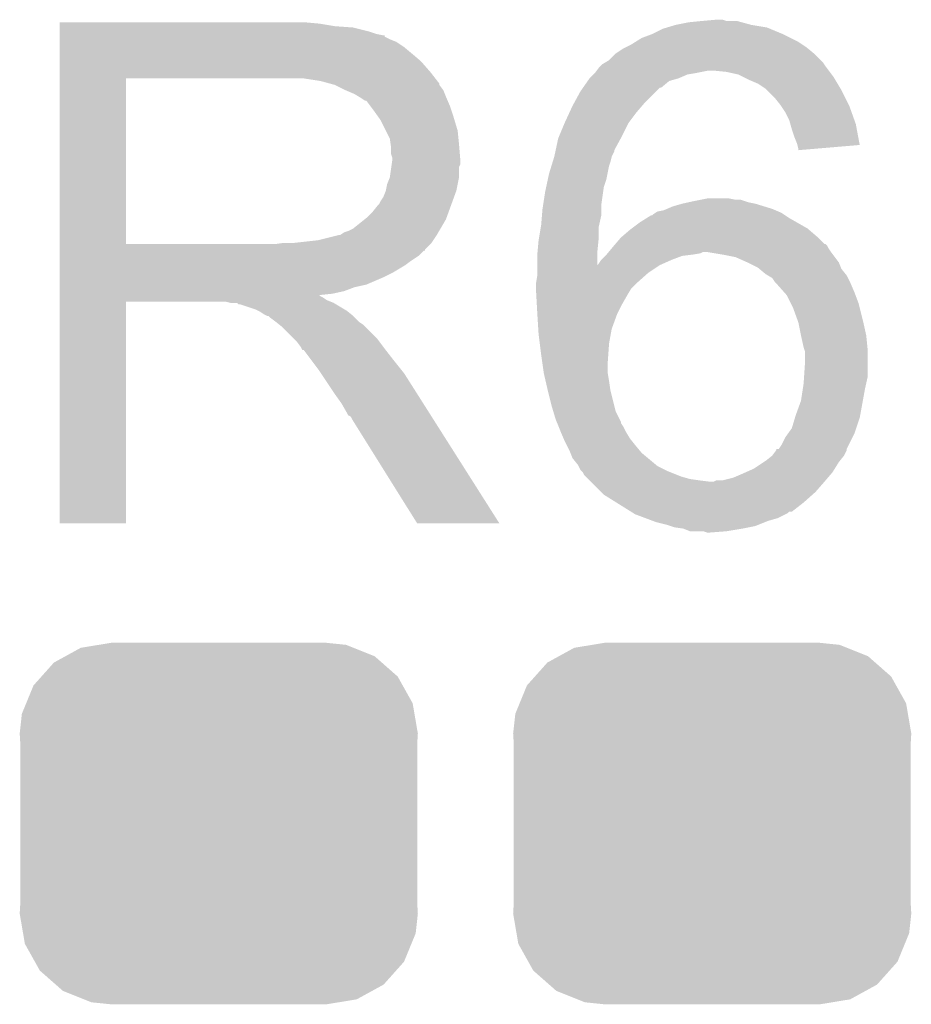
# Model space of a CAD drawing. Extents: x -1.3 to 24.2, y -3.9 to 39.2.
# Tile 28 of 40: x 7.2 to 8.9, y 29.1 to 31. Entities that reach past the tile are written whole.
import ezdxf

# ---------------------------------------------------------------- set-up
doc = ezdxf.new("R2010")
doc.units = 0
doc.layers.get('0').update_dxf_attribs({"linetype": 'CONTINUOUS'})
doc.layers.add('ACCEL_36_CLICK_V100_GTO', color=14, linetype='CONTINUOUS')
doc.layers.add('ACCEL_36_CLICK_V100_GTS', color=12, linetype='CONTINUOUS')

# ---------------------------------------------------------------- blocks, each defined once
blk = doc.blocks.new('CUSTOM_73')
for points in [[(-0.268438, 0.342124), (-0.233628, 0.347838), (0.2622, 0.342124), (0.247972, 0.347838)], [(-0.233628, 0.347838), (-0.20955, 0.35179), (0.247972, 0.347838), (0.20955, 0.35179)], [(-0.298526, 0.325596), (-0.268438, 0.342124), (0.30335, 0.325596), (0.2622, 0.342124)], [(-0.34504, 0.286174), (-0.320744, 0.31339), (0.348152, 0.286174), (0.317222, 0.31339)], [(-0.320744, 0.31339), (-0.298526, 0.325596), (0.317222, 0.31339), (0.30335, 0.325596)], [(-0.37475, 0.234078), (-0.360486, 0.26887), (0.377262, 0.234078), (0.357822, 0.26887)], [(-0.360486, 0.26887), (-0.34504, 0.286174), (0.357822, 0.26887), (0.348152, 0.286174)], [(-0.383124, 0.213652), (-0.37475, 0.234078), (0.380766, 0.213652), (0.377262, 0.234078)], [(-0.38735, 0.17526), (-0.383124, 0.213652), (0.38735, 0.17526), (0.380766, 0.213652)], [(-0.38608, 0.154124), (-0.38735, 0.17526), (0.38608, 0.154124), (0.38735, 0.17526)], [(-0.38608, -0.154124), (-0.38608, 0.154124), (0.38608, -0.154124), (0.38608, 0.154124)], [(-0.38735, -0.17526), (-0.38608, -0.154124), (0.38735, -0.17526), (0.38608, -0.154124)], [(-0.380764, -0.213652), (-0.38735, -0.17526), (0.383124, -0.213652), (0.38735, -0.17526)], [(-0.377262, -0.234078), (-0.380764, -0.213652), (0.374748, -0.234078), (0.383124, -0.213652)], [(-0.35782, -0.26887), (-0.377262, -0.234078), (0.360486, -0.26887), (0.374748, -0.234078)], [(-0.348152, -0.286174), (-0.35782, -0.26887), (0.345038, -0.286174), (0.360486, -0.26887)], [(-0.31722, -0.31339), (-0.348152, -0.286174), (0.320744, -0.31339), (0.345038, -0.286174)], [(-0.30335, -0.325596), (-0.31722, -0.31339), (0.298524, -0.325596), (0.320744, -0.31339)], [(-0.262198, -0.342124), (-0.30335, -0.325596), (0.268438, -0.342124), (0.298524, -0.325596)], [(-0.247972, -0.347838), (-0.262198, -0.342124), (0.233626, -0.347838), (0.268438, -0.342124)], [(-0.20955, -0.35179), (-0.247972, -0.347838), (0.20955, -0.35179), (0.233626, -0.347838)]]:
    blk.add_solid(points)

msp = doc.modelspace()

# ---------------------------------------------------------------- linework, layer by layer
at = {"layer": 'ACCEL_36_CLICK_V100_GTO'}
for points in [[(8.53948, 31.0261), (8.567396, 31.028638), (8.587744, 31.0261), (8.580122, 31.028638)], [(8.567396, 31.028638), (8.567418, 31.02864), (8.580122, 31.028638), (8.567418, 31.02864)], [(7.289822, 31.02102), (7.289824, 31.02356), (7.79526, 31.02102), (7.76732, 31.02356)], [(7.289822, 31.01594), (7.289822, 31.02102), (7.825738, 31.01594), (7.79526, 31.02102)], [(7.289822, 31.0134), (7.289822, 31.01594), (7.8613, 31.0134), (7.825738, 31.01594)], [(7.289822, 31.00578), (7.289822, 31.0134), (7.891778, 31.00578), (7.8613, 31.0134)], [(8.44296, 31.0007), (8.463282, 31.010862), (8.69696, 31.0007), (8.67257, 31.010862)], [(8.463282, 31.010862), (8.471736, 31.013398), (8.67257, 31.010862), (8.666482, 31.013398)], [(8.471736, 31.013398), (8.488678, 31.01848), (8.666482, 31.013398), (8.636, 31.01848)], [(8.488678, 31.01848), (8.514078, 31.02356), (8.636, 31.01848), (8.617376, 31.02356)], [(8.514078, 31.02356), (8.53948, 31.0261), (8.617376, 31.02356), (8.608064, 31.0261)], [(7.289822, 31.0007), (7.289822, 31.00578), (7.907022, 31.0007), (7.891778, 31.00578)], [(7.289822, 30.99816), (7.289822, 31.0007), (7.919722, 30.99816), (7.907022, 31.0007)], [(7.289822, 30.998136), (7.289822, 30.99816), (7.92226, 30.998136), (7.919722, 30.99816)], [(7.289822, 30.995614), (7.289822, 30.998136), (7.922276, 30.995614), (7.92226, 30.998136)], [(7.289822, 30.99054), (7.289822, 30.995614), (7.93242, 30.99054), (7.922276, 30.995614)], [(7.289822, 30.985458), (7.289822, 30.99054), (7.945122, 30.985458), (7.93242, 30.99054)], [(8.410442, 30.985458), (8.422636, 30.99308), (8.727442, 30.985458), (8.7122, 30.99308)], [(8.422636, 30.99308), (8.44296, 31.0007), (8.7122, 30.99308), (8.69696, 31.0007)], [(7.289822, 30.9753), (7.289822, 30.985458), (7.96036, 30.9753), (7.945122, 30.985458)], [(7.289822, 30.9626), (7.289822, 30.9753), (7.9756, 30.9626), (7.96036, 30.9753)], [(8.371842, 30.962602), (8.387082, 30.97276), (8.757918, 30.962602), (8.74573, 30.97276)], [(8.387082, 30.97276), (8.39216, 30.9753), (8.74573, 30.97276), (8.74268, 30.9753)], [(8.39216, 30.9753), (8.402318, 30.98038), (8.74268, 30.9753), (8.73506, 30.98038)], [(8.402318, 30.98038), (8.410442, 30.985458), (8.73506, 30.98038), (8.727442, 30.985458)], [(7.289822, 30.94736), (7.289822, 30.9626), (7.993382, 30.94736), (7.9756, 30.9626)], [(8.359142, 30.949902), (8.37184, 30.9626), (8.770618, 30.949902), (8.75792, 30.9626)], [(8.37184, 30.9626), (8.371842, 30.962602), (8.75792, 30.9626), (8.757918, 30.962602)], [(7.28982, 30.927042), (7.289822, 30.94736), (8.01116, 30.927042), (7.993382, 30.94736)], [(8.33501, 30.92958), (8.338822, 30.93466), (8.786496, 30.92958), (8.782686, 30.93466)], [(8.338822, 30.93466), (8.34136, 30.9372), (8.782686, 30.93466), (8.78078, 30.9372)], [(8.34136, 30.9372), (8.346442, 30.942282), (8.78078, 30.9372), (8.777392, 30.942282)], [(8.346442, 30.942282), (8.350672, 30.94482), (8.777392, 30.942282), (8.7757, 30.94482)], [(8.350672, 30.94482), (8.359142, 30.949902), (8.7757, 30.94482), (8.770618, 30.949902)], [(7.289812, 30.591782), (7.28982, 30.914318), (7.419342, 30.591782), (7.419342, 30.914318)], [(7.28982, 30.91434), (7.28982, 30.927042), (8.021038, 30.91434), (8.01116, 30.927042)], [(7.28982, 30.914318), (7.28982, 30.91434), (7.419342, 30.914318), (7.72668, 30.91434)], [(7.797802, 30.90926), (7.764782, 30.91434), (8.02499, 30.90926), (8.021038, 30.91434)], [(8.317482, 30.909258), (8.321038, 30.914338), (8.475978, 30.909258), (8.49376, 30.914338)], [(8.321038, 30.914338), (8.321042, 30.914342), (8.49376, 30.914338), (8.493768, 30.914342)], [(8.321042, 30.914342), (8.328656, 30.921958), (8.493768, 30.914342), (8.511538, 30.921958)], [(8.328656, 30.921958), (8.331198, 30.9245), (8.511538, 30.921958), (8.52678, 30.9245)], [(8.331198, 30.9245), (8.3312, 30.924502), (8.52678, 30.9245), (8.526788, 30.924502)], [(8.3312, 30.924502), (8.33501, 30.92958), (8.526788, 30.924502), (8.552178, 30.92958)], [(8.587738, 30.92704), (8.562342, 30.92958), (8.788402, 30.92704), (8.786496, 30.92958)], [(8.610598, 30.921962), (8.587738, 30.92704), (8.79221, 30.921962), (8.788402, 30.92704)], [(8.620766, 30.916878), (8.610598, 30.921962), (8.796022, 30.916878), (8.79221, 30.921962)], [(8.63092, 30.9118), (8.620766, 30.916878), (8.79907, 30.9118), (8.796022, 30.916878)], [(7.816436, 30.904178), (7.797802, 30.90926), (8.02894, 30.904178), (8.02499, 30.90926)], [(7.82574, 30.90164), (7.816436, 30.904178), (8.028944, 30.90164), (8.02894, 30.904178)], [(7.825752, 30.901634), (7.82574, 30.90164), (8.028944, 30.901634), (8.028944, 30.90164)], [(7.846056, 30.891482), (7.825752, 30.901634), (8.03656, 30.891482), (8.028944, 30.901634)], [(8.303262, 30.888942), (8.30859, 30.896554), (8.450582, 30.888942), (8.458194, 30.896554)], [(8.30859, 30.896554), (8.308594, 30.89656), (8.458194, 30.896554), (8.460736, 30.89656)], [(8.308594, 30.89656), (8.317482, 30.909258), (8.460736, 30.89656), (8.475978, 30.909258)], [(8.648702, 30.90418), (8.63092, 30.9118), (8.803642, 30.90418), (8.79907, 30.9118)], [(8.66394, 30.89402), (8.648702, 30.90418), (8.809738, 30.89402), (8.803642, 30.90418)], [(8.66648, 30.89148), (8.66394, 30.89402), (8.81126, 30.89148), (8.809738, 30.89402)], [(7.84606, 30.89148), (7.846056, 30.891482), (8.036562, 30.89148), (8.03656, 30.891482)], [(7.86384, 30.88386), (7.84606, 30.89148), (8.03961, 30.88386), (8.036562, 30.89148)], [(7.87231, 30.87878), (7.86384, 30.88386), (8.04164, 30.87878), (8.03961, 30.88386)], [(7.87654, 30.876242), (7.87231, 30.87878), (8.042728, 30.876242), (8.04164, 30.87878)], [(7.884164, 30.87116), (7.87654, 30.876242), (8.044906, 30.87116), (8.042728, 30.876242)], [(8.29079, 30.86608), (8.303262, 30.888942), (8.42772, 30.86608), (8.450582, 30.888942)], [(8.68172, 30.87624), (8.66648, 30.89148), (8.81888, 30.87624), (8.81126, 30.89148)], [(8.69188, 30.86354), (8.68172, 30.87624), (8.82523, 30.86354), (8.81888, 30.87624)], [(7.886704, 30.871152), (7.884164, 30.87116), (8.04491, 30.871152), (8.044906, 30.87116)], [(7.89432, 30.861), (7.886704, 30.871152), (8.04926, 30.861), (8.04491, 30.871152)], [(7.90194, 30.85084), (7.89432, 30.861), (8.052648, 30.85084), (8.04926, 30.861)], [(8.282158, 30.848302), (8.28802, 30.861), (8.41248, 30.848302), (8.423364, 30.861)], [(8.28802, 30.861), (8.29079, 30.86608), (8.423364, 30.861), (8.42772, 30.86608)], [(8.693576, 30.860998), (8.69188, 30.86354), (8.8265, 30.860998), (8.82523, 30.86354)], [(8.702038, 30.848302), (8.693576, 30.860998), (8.831036, 30.848302), (8.8265, 30.860998)], [(7.91101, 30.83814), (7.90194, 30.85084), (8.05688, 30.83814), (8.052648, 30.85084)], [(7.91464, 30.833056), (7.91101, 30.83814), (8.058406, 30.833056), (8.05688, 30.83814)], [(8.27278, 30.82798), (8.282158, 30.848302), (8.39724, 30.82798), (8.41248, 30.848302)], [(8.70966, 30.83306), (8.702038, 30.848302), (8.836478, 30.83306), (8.831036, 30.848302)], [(7.9248, 30.812738), (7.91464, 30.833056), (8.0645, 30.812738), (8.058406, 30.833056)], [(8.262196, 30.80258), (8.272778, 30.827978), (8.38454, 30.80258), (8.39724, 30.827978)], [(8.272778, 30.827978), (8.27278, 30.82798), (8.39724, 30.827978), (8.39724, 30.82798)], [(8.711838, 30.825438), (8.70966, 30.83306), (8.8392, 30.825438), (8.836478, 30.83306)], [(8.71474, 30.81528), (8.711838, 30.825438), (8.8411, 30.81528), (8.8392, 30.825438)], [(7.93242, 30.797496), (7.9248, 30.812738), (8.066026, 30.797496), (8.0645, 30.812738)], [(7.933872, 30.78734), (7.93242, 30.797496), (8.06704, 30.78734), (8.066026, 30.797496)], [(8.25518, 30.774634), (8.260082, 30.797502), (8.3693, 30.774634), (8.38177, 30.797502)], [(8.260082, 30.797502), (8.262196, 30.80258), (8.38177, 30.797502), (8.38454, 30.80258)], [(8.71982, 30.800038), (8.71474, 30.81528), (8.843948, 30.800038), (8.8411, 30.81528)], [(8.724898, 30.787342), (8.71982, 30.800038), (8.84632, 30.787342), (8.843948, 30.800038)], [(7.93496, 30.779718), (7.933872, 30.78734), (8.067676, 30.779718), (8.06704, 30.78734)], [(7.934962, 30.767018), (7.93496, 30.779718), (8.068734, 30.767018), (8.067676, 30.779718)], [(8.725536, 30.784798), (8.724898, 30.787342), (8.846794, 30.784798), (8.84632, 30.787342)], [(8.72744, 30.777182), (8.725536, 30.784798), (8.757078, 30.777182), (8.846794, 30.784798)], [(7.9375, 30.759396), (7.934962, 30.767018), (8.06937, 30.759396), (8.068734, 30.767018)], [(7.9375, 30.756862), (7.9375, 30.759396), (8.06958, 30.756862), (8.06937, 30.759396)], [(8.249334, 30.751782), (8.252458, 30.761938), (8.36168, 30.751782), (8.364218, 30.761938)], [(8.252458, 30.761938), (8.25246, 30.76194), (8.364218, 30.761938), (8.364218, 30.76194)], [(8.25246, 30.76194), (8.254636, 30.772096), (8.364218, 30.76194), (8.369298, 30.772096)], [(8.254636, 30.772096), (8.25518, 30.774634), (8.369298, 30.772096), (8.3693, 30.774634)], [(8.72744, 30.774666), (8.72744, 30.777182), (8.72744, 30.774666), (8.757078, 30.777182)], [(7.932418, 30.721298), (7.93532, 30.741616), (8.06704, 30.721298), (8.06704, 30.741616)], [(7.93532, 30.741616), (7.936046, 30.746696), (8.06704, 30.741616), (8.069578, 30.746696)], [(7.936046, 30.746696), (7.9375, 30.75686), (8.069578, 30.746696), (8.069578, 30.75686)], [(7.9375, 30.75686), (7.9375, 30.756862), (8.069578, 30.75686), (8.06958, 30.756862)], [(8.2423, 30.728918), (8.246988, 30.744158), (8.35609, 30.728918), (8.35914, 30.744158)], [(8.246988, 30.744158), (8.249334, 30.751782), (8.35914, 30.744158), (8.36168, 30.751782)], [(7.92734, 30.708598), (7.932418, 30.721298), (8.064498, 30.708598), (8.06704, 30.721298)], [(8.240122, 30.71876), (8.2423, 30.728918), (8.354058, 30.71876), (8.35609, 30.728918)], [(7.924798, 30.6959), (7.92734, 30.708598), (8.061958, 30.6959), (8.064498, 30.708598)], [(8.23468, 30.69336), (8.236856, 30.703518), (8.347528, 30.69336), (8.34898, 30.703518)], [(8.236856, 30.703518), (8.240122, 30.71876), (8.34898, 30.703518), (8.354058, 30.71876)], [(7.91464, 30.675578), (7.919718, 30.683196), (8.054568, 30.675578), (8.057338, 30.683196)], [(7.919718, 30.683196), (7.924798, 30.695898), (8.057338, 30.683196), (8.061956, 30.695898)], [(7.924798, 30.695898), (7.924798, 30.6959), (8.061956, 30.695898), (8.061958, 30.6959)], [(8.230772, 30.667958), (8.23468, 30.69336), (8.3439, 30.667958), (8.347528, 30.69336)], [(7.8994, 30.65526), (7.909558, 30.667958), (8.04718, 30.65526), (8.051798, 30.667958)], [(7.909558, 30.667958), (7.912098, 30.6705), (8.051798, 30.667958), (8.052722, 30.6705)], [(7.912098, 30.6705), (7.91464, 30.675578), (8.052722, 30.6705), (8.054568, 30.675578)], [(8.2296, 30.66034), (8.230772, 30.667958), (8.3439, 30.66034), (8.3439, 30.667958)], [(8.471742, 30.66034), (8.4836, 30.665422), (8.676642, 30.66034), (8.660126, 30.665422)], [(8.4836, 30.665422), (8.501378, 30.6705), (8.660126, 30.665422), (8.643622, 30.6705)], [(8.501378, 30.6705), (8.512808, 30.67304), (8.643622, 30.6705), (8.630922, 30.67304)], [(8.512808, 30.67304), (8.52424, 30.67558), (8.630922, 30.67304), (8.6233, 30.67558)], [(8.52424, 30.67558), (8.53693, 30.678118), (8.6233, 30.67558), (8.615682, 30.678118)], [(8.53693, 30.678118), (8.53694, 30.67812), (8.615682, 30.678118), (8.605522, 30.67812)], [(8.53694, 30.67812), (8.549642, 30.68066), (8.605522, 30.67812), (8.592822, 30.68066)], [(7.886698, 30.642558), (7.8994, 30.65526), (8.042562, 30.642558), (8.04718, 30.65526)], [(8.22706, 30.629858), (8.22854, 30.647638), (8.339948, 30.629858), (8.3439, 30.647638)], [(8.22854, 30.647638), (8.2296, 30.66034), (8.3439, 30.647638), (8.3439, 30.66034)], [(8.432296, 30.642562), (8.440422, 30.64764), (8.709658, 30.642562), (8.70204, 30.64764)], [(8.440422, 30.64764), (8.442966, 30.647646), (8.70204, 30.64764), (8.702032, 30.647646)], [(8.442966, 30.647646), (8.4455, 30.65018), (8.702032, 30.647646), (8.69823, 30.65018)], [(8.4455, 30.65018), (8.449304, 30.652718), (8.69823, 30.65018), (8.694422, 30.652718)], [(8.449304, 30.652718), (8.45312, 30.655262), (8.694422, 30.652718), (8.688488, 30.655262)], [(8.45312, 30.655262), (8.465822, 30.657802), (8.688488, 30.655262), (8.682564, 30.657802)], [(8.465822, 30.657802), (8.471742, 30.66034), (8.682564, 30.657802), (8.676642, 30.66034)], [(7.861296, 30.622238), (7.883522, 30.640018), (8.031268, 30.622238), (8.04164, 30.640018)], [(7.883522, 30.640018), (7.886698, 30.642558), (8.04164, 30.640018), (8.042562, 30.642558)], [(8.222402, 30.60192), (8.226212, 30.624778), (8.33882, 30.60192), (8.33882, 30.624778)], [(8.226212, 30.624778), (8.22706, 30.629858), (8.33882, 30.624778), (8.339948, 30.629858)], [(8.403164, 30.62224), (8.4201, 30.63494), (8.745218, 30.62224), (8.722996, 30.63494)], [(8.4201, 30.63494), (8.432296, 30.642562), (8.722996, 30.63494), (8.709658, 30.642562)], [(7.792718, 30.59938), (7.833358, 30.60954), (8.017086, 30.59938), (8.023862, 30.60954)], [(7.835896, 30.60954), (7.843514, 30.614618), (8.023862, 30.60954), (8.026824, 30.614618)], [(7.843514, 30.614618), (7.851138, 30.61716), (8.026824, 30.614618), (8.028306, 30.61716)], [(7.851138, 30.61716), (7.861296, 30.622238), (8.028306, 30.61716), (8.031268, 30.622238)], [(8.382, 30.604462), (8.384962, 30.607002), (8.765542, 30.604462), (8.763, 30.607002)], [(8.384962, 30.607002), (8.399778, 30.6197), (8.763, 30.607002), (8.748184, 30.6197)], [(8.399778, 30.6197), (8.403164, 30.62224), (8.748184, 30.6197), (8.745218, 30.62224)], [(7.289812, 30.59176), (7.289812, 30.591782), (7.708898, 30.59176), (7.419342, 30.591782)], [(7.289812, 30.581596), (7.289812, 30.59176), (8.001, 30.581596), (8.01116, 30.59176)], [(7.708898, 30.59176), (7.726664, 30.594298), (8.01116, 30.59176), (8.013698, 30.594298)], [(7.726664, 30.594298), (7.72668, 30.5943), (8.013698, 30.594298), (8.013698, 30.5943)], [(7.746998, 30.5943), (7.792718, 30.59938), (8.013698, 30.5943), (8.017086, 30.59938)], [(8.219902, 30.576522), (8.22198, 30.59938), (8.33628, 30.576522), (8.338564, 30.59938)], [(8.22198, 30.59938), (8.222402, 30.60192), (8.338564, 30.59938), (8.33882, 30.60192)], [(8.36464, 30.584138), (8.36676, 30.58668), (8.785862, 30.584138), (8.784592, 30.58668)], [(8.36676, 30.58668), (8.368932, 30.589216), (8.784592, 30.58668), (8.783322, 30.589216)], [(8.368932, 30.589216), (8.371108, 30.591754), (8.783322, 30.589216), (8.780786, 30.591754)], [(8.371108, 30.591754), (8.371112, 30.59176), (8.780786, 30.591754), (8.778244, 30.59176)], [(8.371112, 30.59176), (8.382, 30.604462), (8.778244, 30.59176), (8.765542, 30.604462)], [(7.289812, 30.57906), (7.289812, 30.581596), (8.000976, 30.57906), (8.001, 30.581596)], [(7.289812, 30.579054), (7.289812, 30.57906), (7.998454, 30.579054), (8.000976, 30.57906)], [(7.289812, 30.5689), (7.289812, 30.579054), (7.9883, 30.5689), (7.998454, 30.579054)], [(7.289812, 30.55874), (7.289812, 30.5689), (7.97306, 30.55874), (7.9883, 30.5689)], [(8.21944, 30.57144), (8.219902, 30.576522), (8.33629, 30.57144), (8.33628, 30.576522)], [(8.21944, 30.551158), (8.21944, 30.57144), (8.336322, 30.551158), (8.33629, 30.57144)], [(8.343902, 30.561282), (8.35152, 30.5689), (8.481064, 30.561282), (8.501382, 30.5689)], [(8.35152, 30.5689), (8.35406, 30.57144), (8.501382, 30.5689), (8.5217, 30.57144)], [(8.35406, 30.57144), (8.356178, 30.573982), (8.5217, 30.57144), (8.536942, 30.573982)], [(8.356178, 30.573982), (8.358292, 30.57652), (8.536942, 30.573982), (8.542024, 30.57652)], [(8.358292, 30.57652), (8.36464, 30.584138), (8.79094, 30.57652), (8.785862, 30.584138)], [(8.58012, 30.57144), (8.549638, 30.57652), (8.794752, 30.57144), (8.79094, 30.57652)], [(8.605522, 30.566358), (8.58012, 30.57144), (8.798564, 30.566358), (8.794752, 30.57144)], [(7.28981, 30.53588), (7.289812, 30.551118), (7.9375, 30.53588), (7.962898, 30.551118)], [(7.289812, 30.551118), (7.289812, 30.55874), (7.962898, 30.551118), (7.97306, 30.55874)], [(8.21944, 30.55112), (8.21944, 30.551158), (8.4582, 30.55112), (8.458284, 30.551158)], [(8.21944, 30.53588), (8.21944, 30.55112), (8.43534, 30.53588), (8.4582, 30.55112)], [(8.336322, 30.551158), (8.33882, 30.55366), (8.458284, 30.551158), (8.463914, 30.55366)], [(8.33882, 30.55366), (8.3439, 30.56128), (8.463914, 30.55366), (8.48106, 30.56128)], [(8.3439, 30.56128), (8.343902, 30.561282), (8.48106, 30.56128), (8.481064, 30.561282)], [(8.628376, 30.556202), (8.605522, 30.566358), (8.80618, 30.556202), (8.798564, 30.566358)], [(8.62838, 30.5562), (8.628376, 30.556202), (8.806182, 30.5562), (8.80618, 30.556202)], [(8.648698, 30.54604), (8.62838, 30.5562), (8.810248, 30.54604), (8.806182, 30.5562)], [(7.28981, 30.52826), (7.28981, 30.53588), (7.92226, 30.52826), (7.9375, 30.53588)], [(8.2169, 30.515562), (8.21944, 30.530802), (8.412482, 30.515562), (8.429626, 30.530802)], [(8.21944, 30.530802), (8.21944, 30.53588), (8.429626, 30.530802), (8.43534, 30.53588)], [(8.651744, 30.543502), (8.648698, 30.54604), (8.811262, 30.543502), (8.810248, 30.54604)], [(8.663942, 30.533338), (8.651744, 30.543502), (8.819392, 30.533338), (8.811262, 30.543502)], [(8.668176, 30.530798), (8.663942, 30.533338), (8.821422, 30.530798), (8.819392, 30.533338)], [(8.676642, 30.525718), (8.668176, 30.530798), (8.823962, 30.525718), (8.821422, 30.530798)], [(7.28981, 30.51302), (7.28981, 30.52826), (7.886698, 30.51302), (7.92226, 30.52826)], [(7.28981, 30.507938), (7.28981, 30.51302), (7.863838, 30.507938), (7.886698, 30.51302)], [(8.2169, 30.51556), (8.2169, 30.515562), (8.41248, 30.51556), (8.412482, 30.515562)], [(8.2169, 30.505402), (8.2169, 30.51556), (8.402322, 30.505402), (8.41248, 30.51556)], [(8.681722, 30.518098), (8.676642, 30.525718), (8.827772, 30.518098), (8.823962, 30.525718)], [(8.68426, 30.51556), (8.681722, 30.518098), (8.82904, 30.51556), (8.827772, 30.518098)], [(8.700062, 30.49778), (8.68426, 30.51556), (8.83666, 30.49778), (8.82904, 30.51556)], [(7.28981, 30.50032), (7.28981, 30.507938), (7.843518, 30.50032), (7.863838, 30.507938)], [(7.28981, 30.49524), (7.28981, 30.50032), (7.820658, 30.49524), (7.843518, 30.50032)], [(7.28981, 30.492662), (7.28981, 30.49524), (7.795294, 30.492662), (7.820658, 30.49524)], [(7.28981, 30.490158), (7.28981, 30.492662), (7.797804, 30.490158), (7.795294, 30.492662)], [(8.2169, 30.502858), (8.2169, 30.505402), (8.400794, 30.502858), (8.402322, 30.505402)], [(8.217466, 30.4927), (8.2169, 30.502858), (8.3947, 30.4927), (8.400794, 30.502858)], [(8.218454, 30.474918), (8.217466, 30.4927), (8.38454, 30.474918), (8.3947, 30.4927)], [(8.704582, 30.492694), (8.700062, 30.49778), (8.838568, 30.492694), (8.83666, 30.49778)], [(8.7122, 30.477458), (8.704582, 30.492694), (8.84428, 30.477458), (8.838568, 30.492694)], [(7.2898, 30.048224), (7.28981, 30.479976), (7.419316, 30.048224), (7.41934, 30.479976)], [(7.28981, 30.487618), (7.28981, 30.490158), (7.802882, 30.487618), (7.797804, 30.490158)], [(7.28981, 30.48254), (7.28981, 30.487618), (7.810498, 30.48254), (7.802882, 30.487618)], [(7.28981, 30.48), (7.28981, 30.48254), (7.81685, 30.48), (7.810498, 30.48254)], [(7.28981, 30.479976), (7.28981, 30.48), (7.41934, 30.479976), (7.612378, 30.48)], [(7.622538, 30.47746), (7.612378, 30.48), (7.823202, 30.47746), (7.81685, 30.48)], [(7.637774, 30.474926), (7.635236, 30.47746), (7.827426, 30.474926), (7.823202, 30.47746)], [(7.640316, 30.47492), (7.637774, 30.474926), (7.827436, 30.47492), (7.827426, 30.474926)], [(7.670798, 30.46476), (7.640316, 30.47492), (7.844368, 30.46476), (7.827436, 30.47492)], [(8.21944, 30.45714), (8.218454, 30.474918), (8.37565, 30.45714), (8.38454, 30.474918)], [(8.71728, 30.467298), (8.7122, 30.477458), (8.846822, 30.467298), (8.84428, 30.477458)], [(7.675878, 30.46222), (7.670798, 30.46476), (7.8486, 30.46222), (7.844368, 30.46476)], [(7.680958, 30.45968), (7.675878, 30.46222), (7.851776, 30.45968), (7.8486, 30.46222)], [(7.688578, 30.454602), (7.680958, 30.45968), (7.858124, 30.454602), (7.851776, 30.45968)], [(7.693656, 30.452062), (7.688578, 30.454602), (7.861298, 30.452062), (7.858124, 30.454602)], [(8.2196, 30.4546), (8.21944, 30.45714), (8.37438, 30.4546), (8.37565, 30.45714)], [(8.221346, 30.42666), (8.2196, 30.4546), (8.364222, 30.42666), (8.37438, 30.4546)], [(8.72744, 30.439358), (8.71728, 30.467298), (8.853806, 30.439358), (8.846822, 30.467298)], [(7.696196, 30.45206), (7.693656, 30.452062), (7.8613, 30.45206), (7.861298, 30.452062)], [(7.69874, 30.449522), (7.696196, 30.45206), (7.863838, 30.449522), (7.8613, 30.45206)], [(7.7089, 30.4419), (7.69874, 30.449522), (7.87146, 30.4419), (7.863838, 30.449522)], [(7.712076, 30.43936), (7.7089, 30.4419), (7.874, 30.43936), (7.87146, 30.4419)], [(7.718428, 30.434278), (7.712076, 30.43936), (7.881622, 30.434278), (7.874, 30.43936)], [(7.721598, 30.431742), (7.718428, 30.434278), (7.884158, 30.431742), (7.881622, 30.434278)], [(8.727948, 30.43682), (8.72744, 30.439358), (8.85444, 30.43682), (8.853806, 30.439358)], [(8.73252, 30.41396), (8.727948, 30.43682), (8.85952, 30.41396), (8.85444, 30.43682)], [(7.744462, 30.408878), (7.721598, 30.431742), (7.90702, 30.408878), (7.884158, 30.431742)], [(8.22198, 30.4165), (8.221346, 30.42666), (8.362372, 30.4165), (8.364222, 30.42666)], [(8.224204, 30.398722), (8.22198, 30.4165), (8.35914, 30.398722), (8.362372, 30.4165)], [(8.732522, 30.413958), (8.73252, 30.41396), (8.85952, 30.413958), (8.85952, 30.41396)], [(8.737602, 30.3911), (8.732522, 30.413958), (8.861808, 30.3911), (8.85952, 30.413958)], [(7.752078, 30.40126), (7.744462, 30.408878), (7.912736, 30.40126), (7.90702, 30.408878)], [(7.759698, 30.391098), (7.752078, 30.40126), (7.920358, 30.391098), (7.912736, 30.40126)], [(8.22706, 30.37586), (8.224204, 30.398722), (8.357506, 30.37586), (8.35914, 30.398722)], [(7.76097, 30.38856), (7.759698, 30.391098), (7.92226, 30.38856), (7.920358, 30.391098)], [(7.762234, 30.386036), (7.76097, 30.38856), (7.924224, 30.386036), (7.92226, 30.38856)], [(7.76477, 30.38602), (7.762234, 30.386036), (7.924236, 30.38602), (7.924224, 30.386036)], [(7.780016, 30.3657), (7.76477, 30.38602), (7.94004, 30.3657), (7.924236, 30.38602)], [(8.228876, 30.36316), (8.22706, 30.37586), (8.3566, 30.36316), (8.357506, 30.37586)], [(8.738448, 30.388562), (8.737602, 30.3911), (8.86206, 30.388562), (8.861808, 30.3911)], [(8.74014, 30.383476), (8.738448, 30.388562), (8.86206, 30.383476), (8.86206, 30.388562)], [(8.74014, 30.35808), (8.74014, 30.383476), (8.86206, 30.35808), (8.86206, 30.383476)], [(7.79526, 30.34538), (7.780016, 30.3657), (7.956296, 30.34538), (7.94004, 30.3657)], [(8.23214, 30.340302), (8.228876, 30.36316), (8.3566, 30.340302), (8.3566, 30.36316)], [(8.738446, 30.332678), (8.74014, 30.35808), (8.86206, 30.332678), (8.86206, 30.35808)], [(7.798648, 30.340298), (7.79526, 30.34538), (7.96036, 30.340298), (7.956296, 30.34538)], [(7.817274, 30.31236), (7.798648, 30.340298), (7.97814, 30.31236), (7.96036, 30.340298)], [(8.23214, 30.3403), (8.23214, 30.340302), (8.356602, 30.3403), (8.3566, 30.340302)], [(8.235658, 30.32506), (8.23214, 30.3403), (8.35914, 30.32506), (8.356602, 30.3403)], [(8.23976, 30.307282), (8.235658, 30.32506), (8.36168, 30.307282), (8.35914, 30.32506)], [(8.736036, 30.30982), (8.7376, 30.31998), (8.85698, 30.30982), (8.859236, 30.31998)], [(8.7376, 30.31998), (8.738446, 30.332678), (8.859236, 30.31998), (8.86206, 30.332678)], [(7.82574, 30.29966), (7.817274, 30.31236), (7.986198, 30.29966), (7.97814, 30.31236)], [(7.83844, 30.281882), (7.82574, 30.29966), (7.997478, 30.281882), (7.986198, 30.29966)], [(8.23976, 30.30728), (8.23976, 30.307282), (8.361682, 30.30728), (8.36168, 30.307282)], [(8.24738, 30.2768), (8.23976, 30.30728), (8.3693, 30.2768), (8.361682, 30.30728)], [(8.732518, 30.286958), (8.736036, 30.30982), (8.852822, 30.286958), (8.85698, 30.30982)], [(7.8486, 30.264098), (7.83844, 30.281882), (8.00876, 30.264098), (7.997478, 30.281882)], [(8.72236, 30.25902), (8.732518, 30.286958), (8.847742, 30.25902), (8.852822, 30.286958)], [(7.85114, 30.259026), (7.8486, 30.264098), (8.011978, 30.259026), (8.00876, 30.264098)], [(8.250428, 30.266642), (8.24738, 30.2768), (8.371838, 30.266642), (8.3693, 30.2768)], [(8.255, 30.251398), (8.250428, 30.266642), (8.379462, 30.251398), (8.371838, 30.266642)], [(7.856214, 30.25648), (7.85114, 30.259026), (8.013594, 30.25648), (8.011978, 30.259026)], [(7.858762, 30.2514), (7.856214, 30.25648), (8.016816, 30.2514), (8.013594, 30.25648)], [(7.98576, 30.04821), (7.858762, 30.2514), (8.14573, 30.04821), (8.016816, 30.2514)], [(8.25703, 30.246324), (8.255, 30.251398), (8.381998, 30.246324), (8.379462, 30.251398)], [(8.258046, 30.243784), (8.25703, 30.246324), (8.382, 30.243784), (8.381998, 30.246324)], [(8.261096, 30.236162), (8.258046, 30.243784), (8.387078, 30.236162), (8.382, 30.243784)], [(8.714738, 30.233614), (8.720834, 30.253938), (8.840044, 30.233614), (8.846818, 30.253938)], [(8.720834, 30.253938), (8.72236, 30.25902), (8.846818, 30.253938), (8.847742, 30.25902)], [(8.26516, 30.226), (8.261096, 30.236162), (8.39216, 30.226), (8.387078, 30.236162)], [(8.270602, 30.213302), (8.26516, 30.226), (8.399778, 30.213302), (8.39216, 30.226)], [(8.70204, 30.215836), (8.707484, 30.22346), (8.832848, 30.215836), (8.83666, 30.22346)], [(8.707484, 30.22346), (8.714738, 30.233614), (8.83666, 30.22346), (8.840044, 30.233614)], [(8.27278, 30.20822), (8.270602, 30.213302), (8.403844, 30.20822), (8.399778, 30.213302)], [(8.27659, 30.2006), (8.27278, 30.20822), (8.40994, 30.2006), (8.403844, 30.20822)], [(8.694418, 30.200598), (8.70204, 30.215836), (8.82523, 30.200598), (8.832848, 30.215836)], [(8.28294, 30.1879), (8.27659, 30.2006), (8.420524, 30.1879), (8.40994, 30.2006)], [(8.283956, 30.185362), (8.28294, 30.1879), (8.422638, 30.185362), (8.420524, 30.1879)], [(8.28802, 30.175202), (8.283956, 30.185362), (8.434832, 30.175202), (8.422638, 30.185362)], [(8.67664, 30.180282), (8.684256, 30.190432), (8.81634, 30.180282), (8.821414, 30.190432)], [(8.684256, 30.190436), (8.684262, 30.192958), (8.821418, 30.190436), (8.821418, 30.192958)], [(8.684256, 30.190432), (8.684256, 30.190436), (8.821414, 30.190432), (8.821418, 30.190436)], [(8.684262, 30.192958), (8.688406, 30.192976), (8.821418, 30.192958), (8.82142, 30.192976)], [(8.688406, 30.192976), (8.689328, 30.19298), (8.82142, 30.192976), (8.82142, 30.19298)], [(8.689328, 30.19298), (8.694418, 30.200598), (8.82142, 30.19298), (8.82523, 30.200598)], [(8.29818, 30.162498), (8.28802, 30.175202), (8.450078, 30.162498), (8.434832, 30.175202)], [(8.64108, 30.15488), (8.660126, 30.167578), (8.798242, 30.15488), (8.80618, 30.167578)], [(8.660126, 30.167578), (8.66394, 30.17012), (8.80618, 30.167578), (8.808212, 30.17012)], [(8.66394, 30.17012), (8.676638, 30.180278), (8.808212, 30.17012), (8.816336, 30.180278)], [(8.676638, 30.180278), (8.67664, 30.180282), (8.816336, 30.180278), (8.81634, 30.180282)], [(8.29945, 30.15996), (8.29818, 30.162498), (8.453122, 30.15996), (8.450078, 30.162498)], [(8.303258, 30.152344), (8.29945, 30.15996), (8.468354, 30.152344), (8.453122, 30.15996)], [(8.3058, 30.1498), (8.303258, 30.152344), (8.47344, 30.1498), (8.468354, 30.152344)], [(8.308338, 30.147258), (8.3058, 30.1498), (8.479796, 30.147258), (8.47344, 30.1498)], [(8.310878, 30.142184), (8.308338, 30.147258), (8.49248, 30.142184), (8.479796, 30.147258)], [(8.61822, 30.14472), (8.62393, 30.147258), (8.791304, 30.14472), (8.79348, 30.147258)], [(8.62393, 30.147258), (8.64108, 30.15488), (8.79348, 30.147258), (8.798242, 30.15488)], [(8.313422, 30.13964), (8.310878, 30.142184), (8.498838, 30.13964), (8.49248, 30.142184)], [(8.318502, 30.13456), (8.313422, 30.13964), (8.516618, 30.13456), (8.498838, 30.13964)], [(8.321042, 30.13202), (8.318502, 30.13456), (8.5344, 30.13202), (8.516618, 30.13456)], [(8.323582, 30.12948), (8.321042, 30.13202), (8.55472, 30.12948), (8.5344, 30.13202)], [(8.343902, 30.10916), (8.323582, 30.12948), (8.76046, 30.10916), (8.77824, 30.12948)], [(8.562336, 30.12948), (8.567416, 30.132018), (8.77824, 30.12948), (8.780414, 30.132018)], [(8.567416, 30.132018), (8.580118, 30.13202), (8.780414, 30.132018), (8.780416, 30.13202)], [(8.580118, 30.13202), (8.600438, 30.1371), (8.780416, 30.13202), (8.784772, 30.1371)], [(8.600438, 30.1371), (8.61822, 30.14472), (8.784772, 30.1371), (8.791304, 30.14472)], [(8.348978, 30.104082), (8.343902, 30.10916), (8.754746, 30.104082), (8.76046, 30.10916)], [(8.373362, 30.088842), (8.348978, 30.104082), (8.737602, 30.088842), (8.754746, 30.104082)], [(8.401814, 30.07106), (8.373362, 30.088842), (8.714738, 30.07106), (8.737602, 30.088842)], [(8.401824, 30.071054), (8.401814, 30.07106), (8.709654, 30.071054), (8.714738, 30.07106)], [(8.405882, 30.068518), (8.401824, 30.071054), (8.707116, 30.068518), (8.709654, 30.071054)], [(8.409938, 30.065982), (8.405882, 30.068518), (8.702044, 30.065982), (8.707116, 30.068518)], [(8.43027, 30.058358), (8.409938, 30.065982), (8.686798, 30.058358), (8.702044, 30.065982)], [(8.44381, 30.05328), (8.43027, 30.058358), (8.669018, 30.05328), (8.686798, 30.058358)], [(8.450578, 30.050742), (8.44381, 30.05328), (8.662672, 30.050742), (8.669018, 30.05328)], [(8.4709, 30.045658), (8.450578, 30.050742), (8.649962, 30.045658), (8.662672, 30.050742)], [(7.419316, 30.0482), (7.2898, 30.048224), (7.419316, 30.0482), (7.419316, 30.048224)], [(8.145736, 30.0482), (8.14573, 30.04821), (8.145736, 30.0482), (7.98576, 30.04821)], [(8.47852, 30.04312), (8.4709, 30.045658), (8.643618, 30.04312), (8.649962, 30.045658)], [(8.486138, 30.040582), (8.47852, 30.04312), (8.630928, 30.040582), (8.643618, 30.04312)], [(8.503916, 30.03804), (8.486138, 30.040582), (8.61822, 30.03804), (8.630928, 30.040582)], [(8.516616, 30.032962), (8.503916, 30.03804), (8.587752, 30.032962), (8.61822, 30.03804)], [(8.542016, 30.03296), (8.516616, 30.032962), (8.587742, 30.03296), (8.587752, 30.032962)], [(8.549638, 30.030422), (8.542016, 30.03296), (8.554748, 30.030422), (8.587742, 30.03296)], [(8.554722, 30.03042), (8.549638, 30.030422), (8.554722, 30.03042), (8.554748, 30.030422)]]:
    msp.add_solid(points, dxfattribs=at)

# ---------------------------------------------------------------- block references
at = {"layer": 'ACCEL_36_CLICK_V100_GTS'}
for p in [(7.59968, 29.464), (8.5598, 29.464)]:
    msp.add_blockref('CUSTOM_73', p, dxfattribs=at)

doc.saveas('drawing.dxf')
